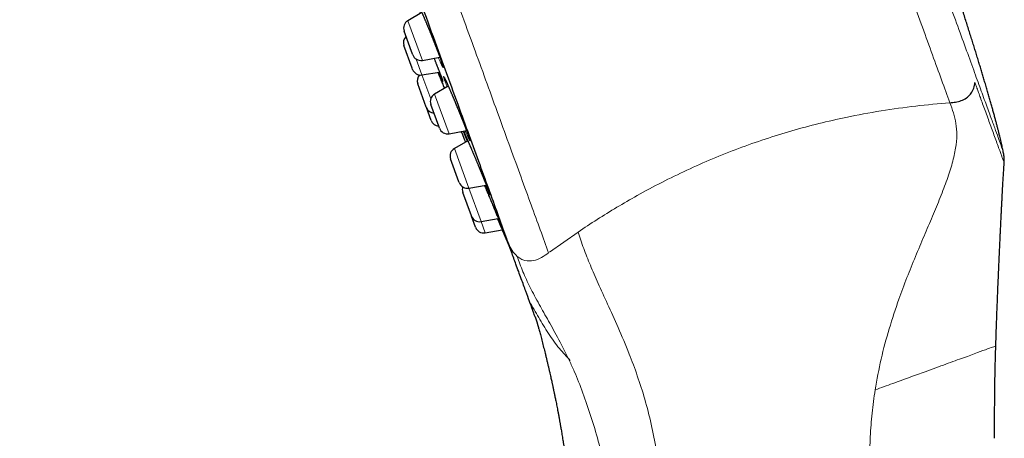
# Model space of a CAD drawing. Header units: millimetres. Extents: x 8 to 436, y 12 to 763.
# Tile 148 of 256: x 29 to 86, y 660 to 684. Entities that reach past the tile are written whole.
import ezdxf

# ---------------------------------------------------------------- set-up
doc = ezdxf.new("R2010")
doc.units = ezdxf.units.MM

msp = doc.modelspace()

# ---------------------------------------------------------------- linework, layer by layer
at = {"color": 7, "linetype": 'Continuous', "lineweight": 30}
for p, q in [((52.441, 684.301), (51.632, 683.834)), ((51.843, 682.047), (51.412, 683.23)), ((51.874, 681.083), (51.399, 682.388)), ((51.912, 681.858), (51.843, 682.047)), ((52.468, 681.536), (53.485, 681.715)), ((51.899, 681.015), (51.874, 681.083)), ((52.448, 680.693), (53.461, 680.856)), ((52.697, 678.823), (52.204, 680.178)), ((53.972, 680.04), (53.179, 679.583)), ((52.703, 678.805), (52.697, 678.823)), ((52.976, 678.056), (52.703, 678.805)), ((53.42, 677.715), (52.96, 678.979)), ((53.459, 677.606), (53.42, 677.715)), ((54.016, 677.285), (55.03, 677.463)), ((55.104, 676.88), (54.326, 676.431)), ((54.588, 674.503), (54.107, 675.827)), ((54.606, 674.454), (54.588, 674.503)), ((55.163, 674.133), (56.171, 674.311)), ((55.307, 672.529), (54.812, 673.889)), ((55.312, 672.517), (55.307, 672.529)), ((55.55, 671.863), (55.312, 672.517)), ((55.868, 672.195), (56.867, 672.371)), ((56.106, 671.541), (57.093, 671.715))]:
    msp.add_line(p, q, dxfattribs=at)
at = {"color": 252, "linetype": 'Continuous', "lineweight": 0}
for p, q in [((51.632, 683.834), (52.468, 681.536)), ((52.117, 681.605), (52.448, 680.693)), ((52.448, 680.693), (52.954, 679.304)), ((53.179, 679.583), (54.016, 677.285)), ((54.326, 676.431), (55.163, 674.133)), ((55.163, 674.133), (55.868, 672.195)), ((55.868, 672.195), (56.106, 671.541)), ((59.843, 670.427), (61.487, 671.588))]:
    msp.add_line(p, q, dxfattribs=at)
at = {"color": 7, "linetype": 'Continuous', "lineweight": 30, "flags": 128}
for points in [[(54.75, 677.331), (54.877, 677.021), (54.968, 676.802)], [(57.336, 671.137), (57.554, 670.621), (57.637, 670.426)]]:
    msp.add_lwpolyline(points, dxfattribs=at)
at = {"color": 7, "linetype": 'Continuous', "lineweight": 30}
for centre, start, end in [((51.882, 683.401), 120, 200), ((51.869, 682.559), 133.5782, 200), ((52.382, 682.029), 200, 280), ((52.369, 681.186), 200, 279.1557), ((52.674, 680.349), 137.0012, 200), ((53.429, 679.15), 120, 200), ((53.173, 678.976), 200, 266.4218), ((53.446, 678.227), 200, 266.4218), ((53.929, 677.777), 200, 280), ((54.576, 675.998), 120, 200), ((55.076, 674.625), 200, 280), ((55.282, 674.06), 163.0449, 200), ((55.781, 672.688), 200, 280), ((56.019, 672.034), 200, 280)]:
    msp.add_arc(centre, 0.5, start, end, dxfattribs=at)
at = {"color": 252, "linetype": 'Continuous', "lineweight": 0}
for points, knots in [([(52.56, 762.798), (52.566, 762.779), (52.58, 762.743), (52.687, 762.447), (52.859, 761.976), (53.099, 761.316), (53.406, 760.472), (53.779, 759.448), (54.216, 758.248), (54.715, 756.878), (55.273, 755.342), (55.89, 753.649), (56.561, 751.805), (57.284, 749.818), (58.056, 747.696), (58.874, 745.448), (59.734, 743.085), (60.633, 740.617), (61.566, 738.053), (62.53, 735.405), (63.52, 732.684), (64.533, 729.902), (65.563, 727.071), (66.607, 724.203), (67.66, 721.309), (68.718, 718.404), (69.775, 715.498), (70.828, 712.605), (71.872, 709.737), (72.903, 706.906), (73.915, 704.124), (74.906, 701.403), (75.869, 698.755), (76.803, 696.191), (77.701, 693.722), (78.561, 691.359), (79.379, 689.112), (80.132, 687.043), (80.821, 685.15), (81.448, 683.428), (82.027, 681.837), (82.561, 680.37), (82.874, 679.511), (83.03, 679.081)], [0, 0, 0, 0, 0.024615, 0.04923, 0.073844, 0.098459, 0.123074, 0.147689, 0.172303, 0.196918, 0.221533, 0.246148, 0.270763, 0.295377, 0.319992, 0.344607, 0.369222, 0.393836, 0.418451, 0.443066, 0.467681, 0.492296, 0.51691, 0.541525, 0.56614, 0.590755, 0.615369, 0.639984, 0.664599, 0.689214, 0.713829, 0.738443, 0.763058, 0.787673, 0.812288, 0.836902, 0.861517, 0.886132, 0.908906, 0.931679, 0.954453, 0.977226, 1, 1, 1, 1]), ([(29.15, 754.549), (29.15, 754.549), (29.141, 754.573), (29.171, 754.491), (29.242, 754.295), (29.371, 753.941), (29.549, 753.453), (29.777, 752.827), (30.053, 752.067), (30.379, 751.173), (30.751, 750.15), (31.169, 749), (31.633, 747.728), (32.139, 746.336), (32.687, 744.83), (33.276, 743.214), (33.902, 741.493), (34.565, 739.672), (35.261, 737.759), (35.99, 735.757), (36.748, 733.674), (37.533, 731.517), (38.343, 729.291), (39.175, 727.005), (40.027, 724.665), (40.896, 722.278), (41.778, 719.852), (42.673, 717.396), (43.575, 714.915), (44.484, 712.419), (45.395, 709.915), (46.307, 707.411), (47.215, 704.915), (48.118, 702.435), (49.012, 699.978), (49.895, 697.552), (50.764, 695.166), (51.615, 692.825), (52.448, 690.539), (53.258, 688.313), (54.043, 686.156), (54.801, 684.073), (55.53, 682.072), (56.226, 680.158), (56.906, 678.29), (57.564, 676.483), (58.193, 674.753), (58.775, 673.154), (59.312, 671.679), (59.626, 670.815), (59.784, 670.384)], [0, 0, 0, 0, 0, 0.0211, 0.0422, 0.063301, 0.084401, 0.105501, 0.126601, 0.147701, 0.168801, 0.189901, 0.211001, 0.232101, 0.253201, 0.274301, 0.295401, 0.316501, 0.337601, 0.358702, 0.379802, 0.400902, 0.422002, 0.443102, 0.464202, 0.485302, 0.506402, 0.527502, 0.548602, 0.569702, 0.590802, 0.611902, 0.633002, 0.654103, 0.675203, 0.696303, 0.717403, 0.738503, 0.759603, 0.780703, 0.801803, 0.822903, 0.844003, 0.865103, 0.886203, 0.908963, 0.931722, 0.954481, 0.977241, 1, 1, 1, 1]), ([(84.411, 680.964), (84.258, 681.385), (83.951, 682.228), (83.424, 683.675), (82.851, 685.25), (82.228, 686.961), (81.55, 688.824), (80.816, 690.84), (80.028, 693.007), (79.199, 695.284), (78.333, 697.663), (77.434, 700.133), (76.505, 702.684), (75.551, 705.306), (74.575, 707.988), (73.582, 710.716), (72.576, 713.48), (71.561, 716.268), (70.882, 718.135), (70.542, 719.068)], [0, 0, 0, 0, 0.057052, 0.114107, 0.171161, 0.228212, 0.285257, 0.344814, 0.404376, 0.463943, 0.523509, 0.583072, 0.642629, 0.702186, 0.761748, 0.821314, 0.880881, 0.940443, 1, 1, 1, 1]), ([(52.356, 684.252), (52.346, 684.279), (52.336, 684.305), (52.317, 684.36), (52.296, 684.417), (52.268, 684.495), (52.243, 684.567), (52.221, 684.631), (52.203, 684.688), (52.187, 684.738), (52.175, 684.779), (52.167, 684.812), (52.161, 684.837), (52.159, 684.854), (52.161, 684.862), (52.166, 684.862), (52.174, 684.853), (52.186, 684.836), (52.201, 684.811), (52.219, 684.777), (52.241, 684.735), (52.266, 684.685), (52.293, 684.627), (52.323, 684.562), (52.357, 684.49), (52.392, 684.411), (52.43, 684.325), (52.471, 684.234), (52.513, 684.137), (52.557, 684.035), (52.603, 683.927), (52.65, 683.816), (52.699, 683.7), (52.748, 683.582), (52.798, 683.461), (52.849, 683.338), (52.9, 683.213), (52.952, 683.087), (53.003, 682.961), (53.053, 682.835), (53.103, 682.709), (53.152, 682.585), (53.2, 682.463), (53.247, 682.343), (53.292, 682.227), (53.336, 682.114), (53.378, 682.004), (53.417, 681.899), (53.455, 681.798), (53.491, 681.702), (53.524, 681.61), (53.554, 681.527), (53.58, 681.451), (53.603, 681.384), (53.624, 681.323), (53.64, 681.27), (53.654, 681.225), (53.664, 681.189), (53.671, 681.16), (53.674, 681.14), (53.674, 681.128), (53.671, 681.124), (53.664, 681.129), (53.654, 681.143), (53.64, 681.165), (53.623, 681.195), (53.603, 681.233), (53.58, 681.279), (53.554, 681.334), (53.524, 681.396), (53.492, 681.465), (53.458, 681.541), (53.423, 681.618), (53.399, 681.673), (53.388, 681.698)], [0, 0, 0, 0, 0.012004, 0.012192, 0.026262, 0.040379, 0.054513, 0.068631, 0.0827, 0.09677, 0.110887, 0.12502, 0.139137, 0.153207, 0.167286, 0.181412, 0.195556, 0.209683, 0.223762, 0.237856, 0.251999, 0.266157, 0.2803, 0.294395, 0.308504, 0.322661, 0.336834, 0.350992, 0.365101, 0.379217, 0.393382, 0.407563, 0.421727, 0.435843, 0.449956, 0.464118, 0.478295, 0.492457, 0.50657, 0.52067, 0.534819, 0.548984, 0.563133, 0.577233, 0.591318, 0.60545, 0.619599, 0.633732, 0.647816, 0.662468, 0.677137, 0.691788, 0.705863, 0.719985, 0.734124, 0.748246, 0.76232, 0.776394, 0.790516, 0.804654, 0.818776, 0.83285, 0.846933, 0.861065, 0.875212, 0.889344, 0.903427, 0.917527, 0.931674, 0.945838, 0.959986, 0.974086, 0.988198, 1, 1, 1, 1]), ([(53.147, 681.656), (53.163, 681.616), (53.194, 681.537), (53.241, 681.42), (53.286, 681.306), (53.329, 681.196), (53.371, 681.09), (53.41, 680.989), (53.447, 680.893), (53.482, 680.803), (53.514, 680.719), (53.543, 680.642), (53.57, 680.571), (53.594, 680.506), (53.615, 680.449), (53.632, 680.4), (53.646, 680.361), (53.656, 680.33), (53.662, 680.307), (53.666, 680.293), (53.665, 680.287), (53.662, 680.29), (53.655, 680.301), (53.644, 680.321), (53.631, 680.348), (53.614, 680.384), (53.593, 680.429), (53.57, 680.481), (53.544, 680.54), (53.514, 680.607), (53.482, 680.681), (53.448, 680.761), (53.423, 680.819), (53.411, 680.848)], [0, 0, 0, 0, 0.031634, 0.063764, 0.096005, 0.128283, 0.160523, 0.192654, 0.22476, 0.256975, 0.289228, 0.321443, 0.353549, 0.386966, 0.420424, 0.453841, 0.48593, 0.51813, 0.550366, 0.582566, 0.614656, 0.646745, 0.678943, 0.711179, 0.743378, 0.775467, 0.807571, 0.839785, 0.872036, 0.904249, 0.936354, 0.968483, 1, 1, 1, 1]), ([(53.794, 680.3), (53.794, 680.3), (53.786, 680.323), (53.77, 680.367), (53.75, 680.425), (53.733, 680.475), (53.719, 680.518), (53.708, 680.552), (53.701, 680.578), (53.698, 680.596), (53.698, 680.605), (53.701, 680.606), (53.708, 680.598), (53.719, 680.582), (53.732, 680.558), (53.749, 680.525), (53.77, 680.485), (53.793, 680.436), (53.82, 680.38), (53.849, 680.316), (53.882, 680.245), (53.917, 680.167), (53.954, 680.083), (53.994, 679.992), (54.036, 679.896), (54.08, 679.794), (54.125, 679.688), (54.172, 679.577), (54.221, 679.463), (54.271, 679.345), (54.321, 679.224), (54.373, 679.102), (54.424, 678.977), (54.476, 678.852), (54.528, 678.726), (54.579, 678.6), (54.63, 678.475), (54.68, 678.351), (54.73, 678.229), (54.778, 678.109), (54.824, 677.992), (54.869, 677.878), (54.912, 677.768), (54.953, 677.663), (54.992, 677.563), (55.029, 677.468), (55.062, 677.379), (55.094, 677.295), (55.123, 677.217), (55.149, 677.145), (55.171, 677.082), (55.19, 677.028), (55.205, 676.982), (55.217, 676.944), (55.226, 676.914), (55.231, 676.893), (55.232, 676.88), (55.23, 676.875), (55.225, 676.879), (55.216, 676.891), (55.204, 676.912), (55.188, 676.941), (55.169, 676.978), (55.147, 677.024), (55.122, 677.077), (55.094, 677.137), (55.063, 677.205), (55.029, 677.28), (54.993, 677.361), (54.967, 677.42), (54.954, 677.45)], [0, 0, 0, 0, 0.000199, 0.015042, 0.029936, 0.044847, 0.059741, 0.074584, 0.089427, 0.104321, 0.119231, 0.134125, 0.148968, 0.163821, 0.178724, 0.193645, 0.208549, 0.223402, 0.238272, 0.253192, 0.26813, 0.28305, 0.297919, 0.312804, 0.32774, 0.342693, 0.357629, 0.372514, 0.387406, 0.40235, 0.417311, 0.432254, 0.447147, 0.462036, 0.476976, 0.491933, 0.506873, 0.521762, 0.536638, 0.551565, 0.566509, 0.581436, 0.596312, 0.611171, 0.62608, 0.641007, 0.655917, 0.670776, 0.686233, 0.701709, 0.717166, 0.732014, 0.746913, 0.761829, 0.776728, 0.791576, 0.806424, 0.821323, 0.836238, 0.851137, 0.865984, 0.880842, 0.895751, 0.910677, 0.925585, 0.940443, 0.955318, 0.970244, 0.985186, 1, 1, 1, 1]), ([(86.114, 676.285), (86.108, 676.3), (86.098, 676.329), (86.013, 676.562), (85.878, 676.931), (85.69, 677.449), (85.449, 678.11), (85.156, 678.916), (84.815, 679.853), (84.546, 680.593), (84.411, 680.963)], [0, 0, 0, 0, 0.124991, 0.249991, 0.375001, 0.500013, 0.62502, 0.750017, 0.875006, 1, 1, 1, 1]), ([(53.906, 680.002), (53.898, 680.023), (53.878, 680.074), (53.85, 680.149), (53.82, 680.229), (53.803, 680.276), (53.794, 680.3)], [0, 0, 0, 0, 0.180807, 0.45439, 0.727658, 1, 1, 1, 1]), ([(84.48, 680.251), (84.48, 680.251), (84.481, 680.247), (84.487, 680.232), (84.505, 680.181), (84.545, 680.074), (84.61, 679.895), (84.699, 679.652), (84.808, 679.352), (84.935, 679.002), (85.078, 678.611), (85.225, 678.206), (85.374, 677.799), (85.519, 677.4), (85.662, 677.007), (85.798, 676.633), (85.91, 676.325), (85.999, 676.08), (86.068, 675.89), (86.129, 675.722), (86.158, 675.644), (86.169, 675.613), (86.172, 675.605), (86.174, 675.599), (86.176, 675.594), (86.177, 675.591), (86.178, 675.589), (86.178, 675.588), (86.178, 675.588), (86.178, 675.588)], [0, 0, 0, 0, 0.000163, 0.001374, 0.004674, 0.017053, 0.037136, 0.064923, 0.100413, 0.143606, 0.194502, 0.253102, 0.312153, 0.377391, 0.448817, 0.52643, 0.610229, 0.675614, 0.744324, 0.816357, 0.916524, 0.92813, 0.939809, 0.95156, 0.963385, 0.975282, 0.987253, 0.999296, 1, 1, 1, 1]), ([(61.487, 671.588), (61.854, 671.832), (62.584, 672.318), (63.73, 673.024), (64.974, 673.744), (66.325, 674.468), (67.783, 675.18), (69.271, 675.838), (70.788, 676.44), (72.327, 676.983), (73.881, 677.464), (75.445, 677.883), (77.173, 678.277), (79.054, 678.623), (81.075, 678.907), (82.374, 679.022), (83.03, 679.081)], [0, 0, 0, 0, 0.059757, 0.118977, 0.177867, 0.247013, 0.31544, 0.383519, 0.451627, 0.519844, 0.587955, 0.65634, 0.725374, 0.815723, 0.907017, 1, 1, 1, 1]), ([(83.03, 679.081), (83.102, 678.885), (83.244, 678.492), (83.394, 677.89), (83.449, 677.222), (83.383, 676.462), (83.189, 675.6), (82.881, 674.643), (82.483, 673.606), (82.026, 672.508), (81.536, 671.361), (81.035, 670.174), (80.542, 668.953), (80.02, 667.562), (79.502, 665.993), (79.022, 664.24), (78.808, 663.042), (78.701, 662.444)], [0, 0, 0, 0, 0.062521, 0.125037, 0.187533, 0.250009, 0.312482, 0.374958, 0.437447, 0.499922, 0.562412, 0.624958, 0.687479, 0.749993, 0.833342, 0.916675, 1, 1, 1, 1]), ([(54.882, 677.312), (54.882, 677.312), (54.876, 677.328), (54.865, 677.357), (54.853, 677.392), (54.845, 677.417), (54.843, 677.427), (54.842, 677.43)], [0, 0, 0, 0, 0.003666, 0.277283, 0.551835, 0.826705, 1, 1, 1, 1]), ([(54.852, 677.432), (54.853, 677.431), (54.856, 677.425), (54.866, 677.406), (54.881, 677.375), (54.9, 677.335), (54.923, 677.288), (54.948, 677.232), (54.976, 677.17), (55.007, 677.1), (55.041, 677.023), (55.078, 676.94), (55.117, 676.85), (55.158, 676.755), (55.202, 676.654), (55.247, 676.549), (55.294, 676.439), (55.342, 676.325), (55.392, 676.208), (55.442, 676.088), (55.494, 675.966), (55.546, 675.842), (55.598, 675.717), (55.65, 675.591), (55.703, 675.465), (55.754, 675.34), (55.805, 675.216), (55.856, 675.094), (55.905, 674.973), (55.952, 674.856), (55.999, 674.742), (56.043, 674.632), (56.085, 674.527), (56.126, 674.426), (56.164, 674.33), (56.199, 674.241), (56.232, 674.157), (56.262, 674.08), (56.289, 674.009), (56.313, 673.946), (56.334, 673.889), (56.352, 673.84), (56.366, 673.799), (56.377, 673.768), (56.383, 673.746), (56.387, 673.732), (56.386, 673.726), (56.383, 673.729), (56.375, 673.74), (56.365, 673.76), (56.35, 673.787), (56.333, 673.823), (56.312, 673.867), (56.288, 673.919), (56.261, 673.979), (56.231, 674.046), (56.198, 674.12), (56.163, 674.2), (56.136, 674.261), (56.121, 674.297), (56.119, 674.301)], [0, 0, 0, 0, 0.004601, 0.022286, 0.039911, 0.057548, 0.075244, 0.092962, 0.110659, 0.128296, 0.145952, 0.163668, 0.181405, 0.199122, 0.216778, 0.234453, 0.252188, 0.269943, 0.287678, 0.305353, 0.323036, 0.34078, 0.358545, 0.376289, 0.393973, 0.411652, 0.429392, 0.447153, 0.464892, 0.482572, 0.500236, 0.51796, 0.535705, 0.553429, 0.571093, 0.588737, 0.606441, 0.624165, 0.64187, 0.659513, 0.677867, 0.696244, 0.714597, 0.732228, 0.749919, 0.767631, 0.785322, 0.802953, 0.820584, 0.838274, 0.855985, 0.873676, 0.891306, 0.908949, 0.926651, 0.944374, 0.962077, 0.97972, 0.997382, 1, 1, 1, 1]), ([(55.058, 676.854), (55.052, 676.868), (55.034, 676.914), (55.007, 676.984), (54.976, 677.064), (54.947, 677.137), (54.922, 677.203), (54.9, 677.262), (54.888, 677.295), (54.882, 677.312)], [0, 0, 0, 0, 0.072999, 0.227693, 0.381804, 0.53644, 0.691254, 0.845889, 1, 1, 1, 1]), ([(56.873, 672.357), (56.879, 672.343), (56.897, 672.299), (56.925, 672.231), (56.956, 672.153), (56.985, 672.082), (57.01, 672.018), (57.033, 671.961), (57.052, 671.912), (57.068, 671.871), (57.081, 671.837), (57.09, 671.812), (57.095, 671.797), (57.097, 671.79), (57.095, 671.792), (57.089, 671.802), (57.08, 671.82), (57.068, 671.847), (57.052, 671.882), (57.032, 671.925), (57.01, 671.976), (56.984, 672.034), (56.956, 672.1), (56.934, 672.149), (56.924, 672.173)], [0, 0, 0, 0, 0.021188, 0.067687, 0.114026, 0.160313, 0.206759, 0.253258, 0.299704, 0.345991, 0.394141, 0.44235, 0.4905, 0.536754, 0.583165, 0.62963, 0.676042, 0.722296, 0.768548, 0.814958, 0.861421, 0.907831, 0.954084, 1, 1, 1, 1]), ([(66.422, 652.653), (66.421, 653.359), (66.419, 654.771), (66.316, 656.887), (66.073, 658.795), (65.741, 660.47), (65.366, 661.913), (64.929, 663.274), (64.405, 664.681), (63.81, 666.083), (63.191, 667.437), (62.641, 668.628), (62.189, 669.677), (61.809, 670.638), (61.594, 671.272), (61.487, 671.589)], [0, 0, 0, 0, 0.0833668, 0.1667028, 0.2500036, 0.3125006, 0.3749893, 0.4374744, 0.4999716, 0.5832726, 0.6666035, 0.749928, 0.8332573, 0.9166375, 1, 1, 1, 1]), ([(57.351, 671.211), (57.402, 671.074), (57.504, 670.801), (57.703, 670.446), (57.877, 670.269), (57.951, 670.193)], [0, 0, 0, 0, 0.363276, 0.72593, 1, 1, 1, 1]), ([(59.783, 670.385), (59.646, 670.287), (59.372, 670.091), (58.914, 669.909), (58.491, 669.899), (58.166, 670.026), (58.023, 670.137), (57.951, 670.193)], [0, 0, 0, 0, 0.249611, 0.498741, 0.748948, 0.87431, 1, 1, 1, 1]), ([(57.951, 670.193), (58.061, 669.893), (58.279, 669.293), (58.701, 668.391), (59.2, 667.453), (59.773, 666.447), (60.372, 665.377), (60.788, 664.54), (60.995, 664.121)], [0, 0, 0, 0, 0.177825, 0.35583, 0.533966, 0.689165, 0.844488, 1, 1, 1, 1]), ([(61.031, 664.154), (60.819, 664.376), (60.355, 664.859), (59.766, 665.706), (59.204, 666.63), (58.851, 667.259), (58.675, 667.574)], [0, 0, 0, 0, 0.220511, 0.48024, 0.740142, 1, 1, 1, 1]), ([(78.702, 662.444), (79.045, 662.569), (79.731, 662.819), (80.706, 663.174), (81.754, 663.555), (82.833, 663.948), (83.856, 664.32), (84.665, 664.615), (85.246, 664.827), (85.618, 664.962), (85.665, 664.979), (85.689, 664.988)], [0, 0, 0, 0, 0.0835289, 0.1669367, 0.250447, 0.3756404, 0.5007473, 0.6258526, 0.7510698, 0.8762958, 1, 1, 1, 1]), ([(63.222, 656.813), (63.157, 657.204), (63.005, 658.116), (62.669, 659.493), (62.242, 660.925), (61.772, 662.276), (61.357, 663.343), (61.088, 663.923), (60.995, 664.121)], [0, 0, 0, 0, 0.142831, 0.332563, 0.522367, 0.712059, 0.901593, 1, 1, 1, 1]), ([(78.371, 657.002), (78.371, 657.457), (78.371, 658.367), (78.411, 659.732), (78.51, 661.094), (78.637, 661.994), (78.701, 662.444)], [0, 0, 0, 0, 0.250013, 0.500017, 0.750008, 1, 1, 1, 1])]:
    msp.add_open_spline(points, degree=3, knots=knots, dxfattribs=at)
at = {"color": 7, "linetype": 'Continuous', "lineweight": 30}
for points, knots in [([(86.114, 676.285), (86.113, 676.288), (86.103, 676.336), (86.082, 676.433), (86.05, 676.58), (86.015, 676.734), (85.977, 676.897), (85.936, 677.066), (85.894, 677.24), (85.849, 677.42), (85.801, 677.608), (85.75, 677.806), (85.695, 678.013), (85.637, 678.23), (85.576, 678.456), (85.51, 678.693), (85.441, 678.941), (85.369, 679.198), (85.293, 679.464), (85.213, 679.739), (85.129, 680.026), (85.046, 680.308), (84.964, 680.585), (84.883, 680.855), (84.798, 681.135), (84.711, 681.423), (84.62, 681.721), (84.527, 682.021), (84.433, 682.324), (84.338, 682.63), (84.239, 682.945), (84.137, 683.269), (84.032, 683.601), (83.923, 683.942), (83.811, 684.292), (83.696, 684.652), (83.577, 685.021), (83.455, 685.397), (83.33, 685.781), (83.203, 686.171), (83.071, 686.572), (82.94, 686.971), (82.809, 687.368), (82.678, 687.764), (82.543, 688.168), (82.406, 688.581), (82.266, 689), (82.123, 689.426), (81.978, 689.857), (81.829, 690.297), (81.677, 690.749), (81.519, 691.214), (81.357, 691.69), (81.191, 692.177), (81.022, 692.672), (80.849, 693.178), (80.672, 693.693), (80.492, 694.218), (80.307, 694.753), (80.119, 695.299), (79.926, 695.854), (79.73, 696.42), (79.53, 696.996), (79.325, 697.582), (79.123, 698.162), (78.923, 698.736), (78.724, 699.301), (78.523, 699.876), (78.317, 700.46), (78.108, 701.054), (77.889, 701.675), (77.66, 702.325), (77.419, 703.005), (77.174, 703.696), (76.925, 704.398), (76.671, 705.112), (76.413, 705.838), (76.157, 706.555), (75.905, 707.262), (75.656, 707.959), (75.403, 708.666), (75.145, 709.383), (74.884, 710.11), (74.619, 710.848), (74.35, 711.596), (74.077, 712.355), (73.799, 713.125), (73.517, 713.905), (73.231, 714.696), (72.947, 715.482), (72.664, 716.263), (72.382, 717.039), (72.097, 717.825), (71.808, 718.62), (71.614, 719.154), (71.516, 719.422)], [0, 0, 0, 0, 0.000175, 0.003269, 0.006548, 0.010022, 0.013697, 0.017582, 0.021444, 0.025505, 0.029773, 0.034253, 0.038951, 0.043876, 0.049032, 0.054427, 0.060067, 0.065958, 0.071994, 0.078286, 0.084839, 0.091658, 0.097659, 0.10386, 0.110265, 0.116878, 0.123703, 0.130744, 0.137582, 0.144619, 0.151857, 0.159299, 0.166949, 0.174809, 0.182883, 0.191173, 0.199684, 0.208418, 0.217216, 0.226235, 0.235478, 0.244948, 0.2539, 0.26305, 0.272401, 0.281955, 0.291715, 0.301503, 0.311494, 0.32169, 0.332093, 0.342924, 0.353976, 0.365251, 0.376752, 0.388479, 0.400437, 0.412627, 0.425051, 0.437713, 0.450614, 0.463757, 0.477143, 0.490776, 0.504658, 0.517604, 0.530762, 0.544136, 0.557725, 0.571533, 0.585561, 0.601117, 0.61694, 0.633032, 0.649394, 0.666031, 0.682943, 0.700133, 0.716137, 0.732379, 0.74886, 0.765583, 0.782548, 0.799758, 0.817215, 0.83492, 0.852876, 0.871084, 0.889545, 0.908262, 0.926146, 0.94426, 0.962606, 0.981186, 1, 1, 1, 1]), ([(43.513, 709.23), (43.852, 708.299), (44.53, 706.436), (45.544, 703.65), (46.551, 700.884), (47.545, 698.153), (48.52, 695.473), (49.473, 692.857), (50.399, 690.31), (51.298, 687.842), (52.164, 685.462), (52.994, 683.182), (53.782, 681.017), (54.512, 679.012), (55.184, 677.164), (55.801, 675.471), (56.369, 673.908), (56.893, 672.468), (57.199, 671.629), (57.351, 671.211)], [0, 0, 0, 0, 0.059647, 0.119293, 0.179195, 0.239108, 0.298754, 0.35839, 0.418037, 0.477683, 0.537584, 0.597497, 0.657143, 0.716779, 0.77332, 0.829847, 0.88658, 0.943426, 1, 1, 1, 1]), ([(52.21, 684.787), (52.21, 684.787), (52.21, 684.788), (52.211, 684.786), (52.213, 684.782), (52.217, 684.776), (52.223, 684.766), (52.229, 684.753), (52.238, 684.737), (52.248, 684.718), (52.259, 684.696), (52.271, 684.671), (52.285, 684.642), (52.3, 684.611), (52.316, 684.577), (52.333, 684.539), (52.352, 684.5), (52.371, 684.457), (52.391, 684.412), (52.412, 684.365), (52.434, 684.316), (52.457, 684.265), (52.48, 684.212), (52.504, 684.157), (52.529, 684.099), (52.554, 684.04), (52.581, 683.979), (52.607, 683.916), (52.634, 683.852), (52.662, 683.787), (52.69, 683.721), (52.718, 683.653), (52.747, 683.585), (52.776, 683.515), (52.805, 683.445), (52.834, 683.374), (52.864, 683.302), (52.893, 683.23), (52.923, 683.157), (52.953, 683.084), (52.982, 683.011), (53.012, 682.937), (53.041, 682.864), (53.07, 682.792), (53.099, 682.719), (53.127, 682.647), (53.156, 682.576), (53.184, 682.505), (53.211, 682.435), (53.238, 682.366), (53.265, 682.298), (53.29, 682.231), (53.316, 682.165), (53.341, 682.101), (53.365, 682.038), (53.388, 681.976), (53.411, 681.916), (53.432, 681.858), (53.453, 681.802), (53.474, 681.747), (53.493, 681.695), (53.511, 681.644), (53.528, 681.596), (53.545, 681.551), (53.56, 681.507), (53.574, 681.466), (53.588, 681.428), (53.6, 681.392), (53.611, 681.36), (53.62, 681.33), (53.629, 681.303), (53.636, 681.279), (53.642, 681.258), (53.647, 681.242), (53.651, 681.23), (53.653, 681.221), (53.654, 681.215), (53.655, 681.212), (53.655, 681.212), (53.655, 681.212)], [0, 0, 0, 0, 0.001415, 0.00916, 0.017826, 0.02741, 0.037857, 0.049063, 0.060893, 0.073206, 0.085871, 0.098787, 0.111847, 0.125127, 0.138628, 0.152297, 0.166086, 0.179956, 0.193868, 0.207788, 0.221676, 0.235511, 0.249331, 0.263241, 0.277219, 0.291248, 0.305312, 0.319394, 0.333476, 0.347541, 0.361572, 0.375557, 0.389514, 0.403562, 0.417608, 0.431654, 0.445704, 0.459759, 0.473823, 0.487898, 0.501987, 0.516084, 0.530134, 0.544165, 0.558186, 0.572201, 0.586216, 0.600234, 0.61426, 0.628297, 0.642348, 0.656412, 0.670415, 0.684407, 0.698408, 0.712412, 0.726415, 0.740412, 0.754399, 0.768369, 0.782318, 0.796236, 0.810096, 0.823935, 0.837752, 0.851536, 0.865272, 0.878942, 0.892524, 0.905987, 0.919291, 0.932383, 0.945261, 0.957714, 0.968452, 0.978497, 0.987737, 0.996096, 1, 1, 1, 1]), ([(53.147, 681.656), (53.148, 681.653), (53.158, 681.627), (53.178, 681.577), (53.206, 681.508), (53.233, 681.44), (53.259, 681.373), (53.285, 681.308), (53.31, 681.243), (53.335, 681.181), (53.359, 681.119), (53.382, 681.06), (53.405, 681.001), (53.427, 680.945), (53.448, 680.891), (53.468, 680.838), (53.487, 680.788), (53.506, 680.74), (53.523, 680.695), (53.54, 680.651), (53.555, 680.61), (53.569, 680.571), (53.583, 680.535), (53.595, 680.502), (53.606, 680.472), (53.616, 680.444), (53.625, 680.42), (53.632, 680.398), (53.638, 680.38), (53.643, 680.366), (53.646, 680.355), (53.649, 680.348), (53.65, 680.344), (53.65, 680.344), (53.65, 680.344)], [0, 0, 0, 0, 0.003909, 0.038098, 0.072286, 0.10636, 0.140386, 0.174387, 0.208373, 0.242356, 0.276345, 0.31035, 0.344377, 0.378434, 0.412509, 0.446405, 0.48029, 0.514176, 0.548048, 0.581889, 0.615679, 0.649396, 0.68301, 0.716486, 0.749762, 0.782744, 0.815447, 0.847754, 0.879477, 0.910335, 0.936643, 0.960845, 0.982504, 1, 1, 1, 1]), ([(53.364, 680.84), (53.376, 680.811), (53.404, 680.745), (53.448, 680.637), (53.497, 680.518), (53.547, 680.397), (53.597, 680.274), (53.648, 680.15), (53.698, 680.028), (53.731, 679.948), (53.746, 679.91)], [0, 0, 0, 0, 0.103866, 0.233248, 0.363071, 0.493044, 0.622868, 0.752249, 0.881676, 1, 1, 1, 1]), ([(53.739, 680.541), (53.739, 680.541), (53.739, 680.541), (53.741, 680.538), (53.744, 680.533), (53.748, 680.525), (53.754, 680.513), (53.761, 680.499), (53.77, 680.481), (53.781, 680.46), (53.792, 680.436), (53.805, 680.409), (53.82, 680.379), (53.835, 680.345), (53.852, 680.31), (53.869, 680.272), (53.887, 680.231), (53.907, 680.188), (53.927, 680.142), (53.948, 680.094), (53.971, 680.044), (53.994, 679.991), (54.018, 679.936), (54.042, 679.88), (54.067, 679.822), (54.093, 679.762), (54.119, 679.701), (54.146, 679.639), (54.173, 679.575), (54.201, 679.509), (54.23, 679.442), (54.259, 679.373), (54.288, 679.304), (54.317, 679.234), (54.347, 679.163), (54.376, 679.092), (54.406, 679.02), (54.436, 678.948), (54.466, 678.876), (54.496, 678.803), (54.526, 678.73), (54.556, 678.657), (54.586, 678.584), (54.615, 678.511), (54.645, 678.439), (54.674, 678.367), (54.703, 678.296), (54.731, 678.225), (54.759, 678.156), (54.786, 678.087), (54.813, 678.02), (54.839, 677.953), (54.865, 677.888), (54.89, 677.824), (54.915, 677.761), (54.939, 677.7), (54.962, 677.641), (54.984, 677.584), (55.005, 677.528), (55.026, 677.474), (55.046, 677.422), (55.064, 677.373), (55.082, 677.325), (55.099, 677.28), (55.115, 677.238), (55.13, 677.197), (55.143, 677.16), (55.156, 677.125), (55.167, 677.093), (55.177, 677.064), (55.186, 677.037), (55.194, 677.014), (55.2, 676.994), (55.205, 676.978), (55.209, 676.966), (55.211, 676.958), (55.213, 676.952), (55.213, 676.95), (55.213, 676.95), (55.213, 676.95)], [0, 0, 0, 0, 0.0051, 0.013213, 0.022282, 0.032289, 0.042925, 0.054354, 0.066418, 0.078977, 0.091908, 0.105109, 0.118494, 0.131998, 0.145563, 0.159141, 0.172714, 0.186295, 0.200003, 0.213813, 0.227695, 0.241623, 0.255569, 0.269503, 0.283396, 0.297226, 0.31099, 0.324795, 0.338678, 0.35261, 0.366576, 0.380563, 0.394552, 0.408527, 0.422472, 0.436375, 0.450216, 0.464138, 0.47807, 0.491998, 0.505927, 0.519858, 0.533796, 0.547741, 0.561698, 0.57567, 0.589618, 0.603527, 0.617422, 0.631309, 0.645191, 0.659073, 0.672959, 0.686853, 0.700757, 0.714675, 0.728588, 0.742426, 0.756272, 0.770119, 0.78396, 0.797791, 0.811604, 0.825392, 0.839146, 0.852856, 0.866494, 0.880056, 0.893555, 0.906962, 0.920242, 0.933342, 0.946192, 0.95869, 0.969445, 0.979467, 0.988617, 0.996903, 1, 1, 1, 1]), ([(83.03, 679.082), (83.139, 679.092), (83.365, 679.111), (83.691, 679.195), (83.988, 679.342), (84.231, 679.557), (84.399, 679.841), (84.463, 680.086), (84.478, 680.229), (84.48, 680.254)], [0, 0, 0, 0, 0.160452, 0.33126, 0.50114, 0.658402, 0.807328, 0.96676, 1, 1, 1, 1]), ([(54.718, 677.408), (54.719, 677.406), (54.723, 677.395), (54.729, 677.381), (54.736, 677.364), (54.741, 677.351), (54.746, 677.34), (54.749, 677.333), (54.75, 677.33), (54.749, 677.333), (54.745, 677.341), (54.742, 677.35), (54.738, 677.359), (54.738, 677.359)], [0, 0, 0, 0, 0.029798, 0.12162, 0.213441, 0.305933, 0.398426, 0.511402, 0.625004, 0.738921, 0.853475, 0.988476, 1, 1, 1, 1]), ([(54.868, 677.399), (54.868, 677.399), (54.868, 677.399), (54.87, 677.396), (54.873, 677.391), (54.877, 677.382), (54.882, 677.371), (54.89, 677.356), (54.898, 677.339), (54.908, 677.318), (54.92, 677.293), (54.932, 677.266), (54.946, 677.236), (54.961, 677.204), (54.977, 677.168), (54.994, 677.13), (55.012, 677.089), (55.031, 677.046), (55.051, 677), (55.072, 676.952), (55.094, 676.902), (55.117, 676.851), (55.14, 676.797), (55.164, 676.741), (55.189, 676.684), (55.215, 676.624), (55.241, 676.562), (55.268, 676.499), (55.295, 676.435), (55.323, 676.369), (55.352, 676.303), (55.38, 676.236), (55.409, 676.167), (55.438, 676.098), (55.468, 676.027), (55.498, 675.956), (55.528, 675.884), (55.559, 675.811), (55.589, 675.738), (55.619, 675.665), (55.65, 675.593), (55.68, 675.52), (55.71, 675.447), (55.74, 675.375), (55.77, 675.302), (55.799, 675.231), (55.829, 675.159), (55.857, 675.089), (55.886, 675.019), (55.914, 674.95), (55.942, 674.882), (55.969, 674.815), (55.996, 674.749), (56.022, 674.685), (56.047, 674.622), (56.072, 674.561), (56.095, 674.501), (56.119, 674.443), (56.141, 674.387), (56.163, 674.333), (56.183, 674.28), (56.203, 674.23), (56.222, 674.182), (56.24, 674.136), (56.257, 674.093), (56.272, 674.052), (56.287, 674.013), (56.301, 673.977), (56.313, 673.944), (56.325, 673.913), (56.335, 673.886), (56.344, 673.861), (56.352, 673.839), (56.358, 673.821), (56.363, 673.807), (56.366, 673.796), (56.369, 673.789), (56.37, 673.785), (56.37, 673.784), (56.37, 673.784)], [0, 0, 0, 0, 0.005089, 0.013083, 0.02216, 0.032264, 0.043261, 0.054975, 0.067227, 0.079859, 0.092748, 0.105813, 0.118969, 0.132264, 0.145711, 0.159271, 0.172905, 0.186582, 0.200271, 0.213934, 0.227548, 0.241106, 0.254663, 0.268304, 0.282024, 0.2958, 0.309608, 0.323426, 0.337221, 0.350972, 0.364657, 0.378268, 0.391901, 0.405613, 0.419372, 0.433162, 0.446971, 0.460782, 0.474579, 0.488346, 0.502073, 0.515739, 0.529451, 0.543196, 0.556937, 0.570677, 0.584419, 0.598165, 0.611918, 0.625681, 0.639457, 0.65322, 0.666939, 0.68064, 0.694332, 0.708017, 0.7217, 0.735385, 0.749075, 0.762773, 0.776482, 0.790188, 0.803813, 0.817435, 0.831051, 0.844651, 0.858226, 0.871765, 0.885252, 0.898669, 0.911989, 0.925166, 0.93815, 0.950902, 0.963313, 0.973926, 0.98371, 0.992491, 1, 1, 1, 1]), ([(86.177, 675.588), (86.179, 675.616), (86.184, 675.683), (86.183, 675.791), (86.176, 675.911), (86.161, 676.034), (86.14, 676.159), (86.122, 676.243), (86.113, 676.286)], [0, 0, 0, 0, 0.120092, 0.287143, 0.45857, 0.634001, 0.813874, 1, 1, 1, 1]), ([(85.692, 664.988), (85.693, 665.042), (85.699, 665.239), (85.71, 665.577), (85.724, 665.997), (85.739, 666.423), (85.755, 666.854), (85.771, 667.288), (85.788, 667.711), (85.805, 668.123), (85.821, 668.522), (85.838, 668.91), (85.854, 669.286), (85.87, 669.65), (85.886, 670.004), (85.902, 670.346), (85.917, 670.677), (85.932, 670.996), (85.946, 671.305), (85.96, 671.602), (85.974, 671.888), (85.988, 672.168), (86.001, 672.441), (86.014, 672.706), (86.027, 672.959), (86.039, 673.201), (86.051, 673.431), (86.062, 673.648), (86.073, 673.852), (86.083, 674.043), (86.093, 674.223), (86.102, 674.392), (86.111, 674.55), (86.12, 674.7), (86.129, 674.844), (86.138, 674.986), (86.151, 675.191), (86.164, 675.392), (86.175, 675.545), (86.178, 675.588)], [0, 0, 0, 0, 0.0153001, 0.0558444, 0.0954727, 0.1341875, 0.1763209, 0.217326, 0.25721, 0.2959798, 0.3336432, 0.3702089, 0.4056858, 0.4400824, 0.4734064, 0.5056642, 0.5368618, 0.5670054, 0.5961009, 0.6241551, 0.6511749, 0.6771671, 0.7033016, 0.7283218, 0.7522352, 0.7750494, 0.7967714, 0.8174071, 0.836427, 0.8544301, 0.8714214, 0.8874086, 0.902398, 0.9162077, 0.9297359, 0.9431592, 0.9564807, 0.9878063, 1, 1, 1, 1]), ([(56.068, 674.292), (56.069, 674.29), (56.086, 674.248), (56.121, 674.165), (56.173, 674.043), (56.225, 673.92), (56.277, 673.795), (56.33, 673.67), (56.382, 673.544), (56.434, 673.419), (56.486, 673.294), (56.537, 673.172), (56.587, 673.052), (56.636, 672.934), (56.683, 672.82), (56.729, 672.709), (56.772, 672.603), (56.814, 672.502), (56.848, 672.42), (56.866, 672.374), (56.873, 672.357)], [0, 0, 0, 0, 0.004053, 0.0643, 0.124617, 0.184864, 0.244907, 0.30498, 0.365258, 0.425606, 0.485885, 0.545958, 0.606017, 0.666281, 0.726615, 0.786879, 0.846938, 0.906944, 0.967156, 1, 1, 1, 1]), ([(56.821, 672.363), (56.824, 672.358), (56.839, 672.321), (56.865, 672.26), (56.902, 672.17), (56.941, 672.078), (56.983, 671.979), (57.021, 671.888), (57.056, 671.805), (57.085, 671.736), (57.11, 671.674), (57.133, 671.62), (57.158, 671.561), (57.185, 671.497), (57.21, 671.437), (57.23, 671.389), (57.246, 671.351), (57.263, 671.31), (57.281, 671.268), (57.296, 671.233), (57.307, 671.207), (57.316, 671.184), (57.325, 671.162), (57.331, 671.147), (57.335, 671.139), (57.335, 671.138), (57.336, 671.137)], [0, 0, 0, 0, 0.007944, 0.051579, 0.086778, 0.137755, 0.189135, 0.24072, 0.284222, 0.327847, 0.363038, 0.397023, 0.431067, 0.482508, 0.534153, 0.568996, 0.603903, 0.639063, 0.690026, 0.741189, 0.775556, 0.809984, 0.862266, 0.914764, 0.957406, 1, 1, 1, 1]), ([(56.924, 672.173), (56.924, 672.174), (56.913, 672.198), (56.889, 672.253), (56.862, 672.318), (56.844, 672.358), (56.841, 672.367)], [0, 0, 0, 0, 0.003438, 0.437782, 0.872627, 1, 1, 1, 1]), ([(56.872, 672.359), (56.878, 672.346), (56.89, 672.315), (56.909, 672.27), (56.928, 672.222), (56.946, 672.177), (56.964, 672.134), (56.98, 672.094), (56.995, 672.056), (57.009, 672.021), (57.022, 671.988), (57.034, 671.958), (57.045, 671.93), (57.055, 671.906), (57.063, 671.884), (57.07, 671.866), (57.075, 671.851), (57.08, 671.84), (57.082, 671.832), (57.084, 671.828), (57.084, 671.826), (57.084, 671.827), (57.084, 671.827)], [0, 0, 0, 0, 0.044135, 0.101273, 0.15842, 0.215588, 0.272785, 0.330009, 0.38697, 0.443761, 0.500485, 0.557088, 0.613494, 0.669599, 0.725245, 0.780191, 0.834053, 0.880839, 0.924207, 0.962831, 0.995789, 1, 1, 1, 1]), ([(58.675, 667.574), (58.606, 667.763), (58.468, 668.141), (58.204, 668.868), (57.923, 669.639), (57.638, 670.423), (57.447, 670.948), (57.351, 671.211)], [0, 0, 0, 0, 0.223023, 0.44549, 0.668087, 0.834118, 1, 1, 1, 1]), ([(59, 666.681), (58.992, 666.702), (58.961, 666.788), (58.858, 667.071), (58.736, 667.406), (58.675, 667.574)], [0, 0, 0, 0, 0.143284, 0.570834, 1, 1, 1, 1]), ([(59, 666.681), (59.002, 666.676), (59.006, 666.664), (59.012, 666.648), (59.017, 666.634), (59.021, 666.623), (59.025, 666.612), (59.029, 666.602), (59.032, 666.593), (59.035, 666.584), (59.037, 666.576), (59.04, 666.57), (59.042, 666.563), (59.044, 666.556), (59.046, 666.55), (59.049, 666.543), (59.051, 666.536), (59.054, 666.528), (59.056, 666.521), (59.059, 666.514), (59.061, 666.508), (59.063, 666.502), (59.064, 666.497), (59.066, 666.492), (59.068, 666.487), (59.07, 666.483), (59.071, 666.479), (59.072, 666.477), (59.073, 666.476), (59.073, 666.476), (59.073, 666.476)], [0, 0, 0, 0, 0.029616, 0.078016, 0.114728, 0.148987, 0.180255, 0.208534, 0.233824, 0.256127, 0.275443, 0.291774, 0.305122, 0.317655, 0.336823, 0.35914, 0.384612, 0.419812, 0.459683, 0.504228, 0.553448, 0.595401, 0.640239, 0.68796, 0.738065, 0.807655, 0.873822, 0.936574, 0.995915, 1, 1, 1, 1]), ([(59.055, 666.526), (59.056, 666.522), (59.06, 666.51), (59.065, 666.495), (59.07, 666.479), (59.073, 666.469), (59.076, 666.463), (59.079, 666.452), (59.084, 666.437), (59.091, 666.415), (59.098, 666.394), (59.103, 666.376), (59.106, 666.366), (59.109, 666.355), (59.112, 666.344), (59.115, 666.332), (59.119, 666.321), (59.122, 666.309), (59.125, 666.298), (59.128, 666.287), (59.131, 666.278), (59.133, 666.268), (59.136, 666.258), (59.141, 666.243), (59.146, 666.223), (59.154, 666.195), (59.165, 666.154), (59.18, 666.101), (59.197, 666.039), (59.22, 665.955), (59.25, 665.848), (59.286, 665.714), (59.325, 665.57), (59.366, 665.414), (59.424, 665.192), (59.497, 664.91), (59.57, 664.617), (59.631, 664.373), (59.678, 664.177), (59.725, 663.982), (59.77, 663.79), (59.814, 663.6), (59.854, 663.426), (59.89, 663.269), (59.92, 663.132), (59.949, 663.003), (59.973, 662.891), (59.994, 662.795), (60.012, 662.714), (60.027, 662.643), (60.04, 662.584), (60.051, 662.53), (60.063, 662.475), (60.077, 662.41), (60.093, 662.334), (60.111, 662.248), (60.131, 662.151), (60.152, 662.045), (60.175, 661.932), (60.202, 661.799), (60.231, 661.653), (60.262, 661.498), (60.285, 661.377), (60.302, 661.288), (60.313, 661.23), (60.323, 661.177), (60.332, 661.132), (60.343, 661.072), (60.359, 660.989), (60.378, 660.882), (60.396, 660.786), (60.411, 660.705), (60.423, 660.636), (60.437, 660.56), (60.452, 660.474), (60.469, 660.375), (60.489, 660.264), (60.51, 660.142), (60.533, 660.007), (60.557, 659.858), (60.584, 659.696), (60.612, 659.52), (60.642, 659.331), (60.672, 659.128), (60.704, 658.914), (60.736, 658.689), (60.768, 658.452), (60.8, 658.202), (60.831, 657.949), (60.859, 657.695), (60.887, 657.439), (60.912, 657.173), (60.937, 656.896), (60.96, 656.608), (60.98, 656.311), (60.993, 656.107), (60.999, 656.002), (60.999, 656.001)], [0, 0, 0, 0, 0.006314, 0.02342, 0.041224, 0.0594, 0.078179, 0.097329, 0.11684, 0.142204, 0.168172, 0.17646, 0.184809, 0.193127, 0.200692, 0.20735, 0.21282, 0.217484, 0.221349, 0.223731, 0.22568, 0.227216, 0.228378, 0.229432, 0.231024, 0.233224, 0.23604, 0.240557, 0.245401, 0.250542, 0.259884, 0.270082, 0.28114, 0.293065, 0.305859, 0.331962, 0.357642, 0.372719, 0.387641, 0.402406, 0.417016, 0.431469, 0.445541, 0.456636, 0.467047, 0.476774, 0.485817, 0.49244, 0.498622, 0.504051, 0.50862, 0.512094, 0.51622, 0.521092, 0.526802, 0.53335, 0.540598, 0.548655, 0.55745, 0.566116, 0.578714, 0.590411, 0.601206, 0.605981, 0.610446, 0.614369, 0.617741, 0.620564, 0.628057, 0.636365, 0.644688, 0.649689, 0.654695, 0.660216, 0.6667, 0.674149, 0.682403, 0.691588, 0.701703, 0.712749, 0.724953, 0.738123, 0.752259, 0.767363, 0.783434, 0.800161, 0.817822, 0.836421, 0.85596, 0.874202, 0.8932, 0.912958, 0.933479, 0.954761, 0.976802, 0.999594, 1, 1, 1, 1]), ([(85.621, 659.641), (85.621, 659.722), (85.621, 659.879), (85.621, 660.109), (85.621, 660.329), (85.621, 660.538), (85.622, 660.736), (85.622, 660.924), (85.623, 661.107), (85.624, 661.284), (85.625, 661.454), (85.626, 661.611), (85.627, 661.755), (85.628, 661.883), (85.628, 661.996), (85.629, 662.094), (85.63, 662.181), (85.631, 662.258), (85.632, 662.324), (85.632, 662.38), (85.633, 662.423), (85.633, 662.455), (85.633, 662.477), (85.634, 662.493), (85.634, 662.509), (85.634, 662.529), (85.634, 662.558), (85.635, 662.599), (85.636, 662.652), (85.637, 662.717), (85.638, 662.784), (85.639, 662.85), (85.64, 662.915), (85.641, 662.977), (85.642, 663.037), (85.643, 663.097), (85.644, 663.161), (85.645, 663.236), (85.647, 663.322), (85.649, 663.421), (85.651, 663.533), (85.654, 663.656), (85.657, 663.791), (85.661, 663.937), (85.665, 664.092), (85.669, 664.254), (85.674, 664.423), (85.679, 664.602), (85.684, 664.792), (85.688, 664.922), (85.69, 664.988)], [0, 0, 0, 0, 0.045047, 0.088118, 0.12921, 0.168321, 0.205448, 0.240592, 0.273752, 0.307937, 0.339722, 0.369109, 0.3961, 0.420698, 0.440986, 0.459302, 0.475647, 0.490024, 0.502432, 0.512874, 0.521351, 0.526632, 0.5307, 0.533555, 0.535761, 0.539516, 0.545027, 0.5516, 0.562591, 0.575031, 0.587798, 0.60025, 0.612388, 0.624212, 0.635072, 0.645724, 0.657677, 0.671536, 0.6873, 0.7061, 0.727042, 0.750123, 0.775344, 0.802703, 0.832198, 0.861965, 0.893629, 0.92719, 0.962647, 1, 1, 1, 1])]:
    msp.add_open_spline(points, degree=3, knots=knots, dxfattribs=at)

doc.saveas('drawing.dxf')
